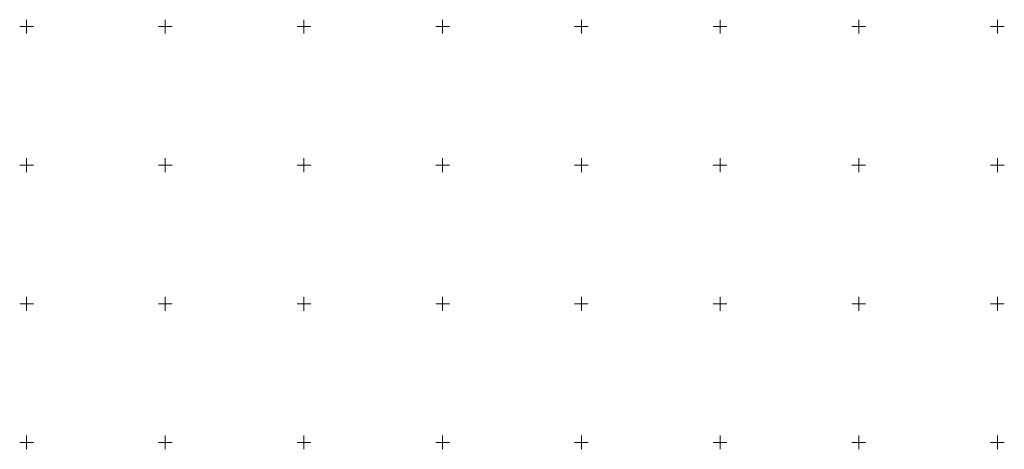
# Model space of a CAD drawing. Header units: millimetres. Extents: x 7501998 to 7504402, y 5666312 to 5667240.
# Tile 50 of 51: x 7503748 to 7504102, y 5666848 to 5667002. Entities that reach past the tile are written whole.
import ezdxf

# ---------------------------------------------------------------- set-up
doc = ezdxf.new("R2010")
doc.units = ezdxf.units.MM
doc.header["$MEASUREMENT"] = 0
doc.linetypes.add('1', pattern=[0])
doc.layers.add('Podzial_sekcyjny_krzyze', color=7, linetype='1', lineweight=18)

msp = doc.modelspace()

# ---------------------------------------------------------------- linework, layer by layer
at = {"layer": 'Podzial_sekcyjny_krzyze'}
for p, q in [((7503747.5, 5667000), (7503752.5, 5667000)), ((7503750, 5666997.5), (7503750, 5667002.5)), ((7503797.5, 5667000), (7503802.5, 5667000)), ((7503800, 5666997.5), (7503800, 5667002.5)), ((7503847.5, 5667000), (7503852.5, 5667000)), ((7503850, 5666997.5), (7503850, 5667002.5)), ((7503897.5, 5667000), (7503902.5, 5667000)), ((7503900, 5666997.5), (7503900, 5667002.5)), ((7503947.5, 5667000), (7503952.5, 5667000)), ((7503950, 5666997.5), (7503950, 5667002.5)), ((7503997.5, 5667000), (7504002.5, 5667000)), ((7504000, 5666997.5), (7504000, 5667002.5)), ((7504047.5, 5667000), (7504052.5, 5667000)), ((7504050, 5666997.5), (7504050, 5667002.5)), ((7504097.5, 5667000), (7504102.5, 5667000)), ((7504100, 5666997.5), (7504100, 5667002.5)), ((7503750, 5666947.5), (7503750, 5666952.5)), ((7503800, 5666947.5), (7503800, 5666952.5)), ((7503850, 5666947.5), (7503850, 5666952.5)), ((7503900, 5666947.5), (7503900, 5666952.5)), ((7503950, 5666947.5), (7503950, 5666952.5)), ((7504000, 5666947.5), (7504000, 5666952.5)), ((7504050, 5666947.5), (7504050, 5666952.5)), ((7504100, 5666947.5), (7504100, 5666952.5)), ((7503747.5, 5666950), (7503752.5, 5666950)), ((7503797.5, 5666950), (7503802.5, 5666950)), ((7503847.5, 5666950), (7503852.5, 5666950)), ((7503897.5, 5666950), (7503902.5, 5666950)), ((7503947.5, 5666950), (7503952.5, 5666950)), ((7503997.5, 5666950), (7504002.5, 5666950)), ((7504047.5, 5666950), (7504052.5, 5666950)), ((7504097.5, 5666950), (7504102.5, 5666950)), ((7503750, 5666897.5), (7503750, 5666902.5)), ((7503800, 5666897.5), (7503800, 5666902.5)), ((7503850, 5666897.5), (7503850, 5666902.5)), ((7503900, 5666897.5), (7503900, 5666902.5)), ((7503950, 5666897.5), (7503950, 5666902.5)), ((7504000, 5666897.5), (7504000, 5666902.5)), ((7504050, 5666897.5), (7504050, 5666902.5)), ((7504100, 5666897.5), (7504100, 5666902.5)), ((7503747.5, 5666900), (7503752.5, 5666900)), ((7503797.5, 5666900), (7503802.5, 5666900)), ((7503847.5, 5666900), (7503852.5, 5666900)), ((7503897.5, 5666900), (7503902.5, 5666900)), ((7503947.5, 5666900), (7503952.5, 5666900)), ((7503997.5, 5666900), (7504002.5, 5666900)), ((7504047.5, 5666900), (7504052.5, 5666900)), ((7504097.5, 5666900), (7504102.5, 5666900)), ((7503750, 5666847.5), (7503750, 5666852.5)), ((7503800, 5666847.5), (7503800, 5666852.5)), ((7503850, 5666847.5), (7503850, 5666852.5)), ((7503900, 5666847.5), (7503900, 5666852.5)), ((7503950, 5666847.5), (7503950, 5666852.5)), ((7504000, 5666847.5), (7504000, 5666852.5)), ((7504050, 5666847.5), (7504050, 5666852.5)), ((7504100, 5666847.5), (7504100, 5666852.5)), ((7503747.5, 5666850), (7503752.5, 5666850)), ((7503797.5, 5666850), (7503802.5, 5666850)), ((7503847.5, 5666850), (7503852.5, 5666850)), ((7503897.5, 5666850), (7503902.5, 5666850)), ((7503947.5, 5666850), (7503952.5, 5666850)), ((7503997.5, 5666850), (7504002.5, 5666850)), ((7504047.5, 5666850), (7504052.5, 5666850)), ((7504097.5, 5666850), (7504102.5, 5666850))]:
    msp.add_line(p, q, dxfattribs=at)

doc.saveas('drawing.dxf')
